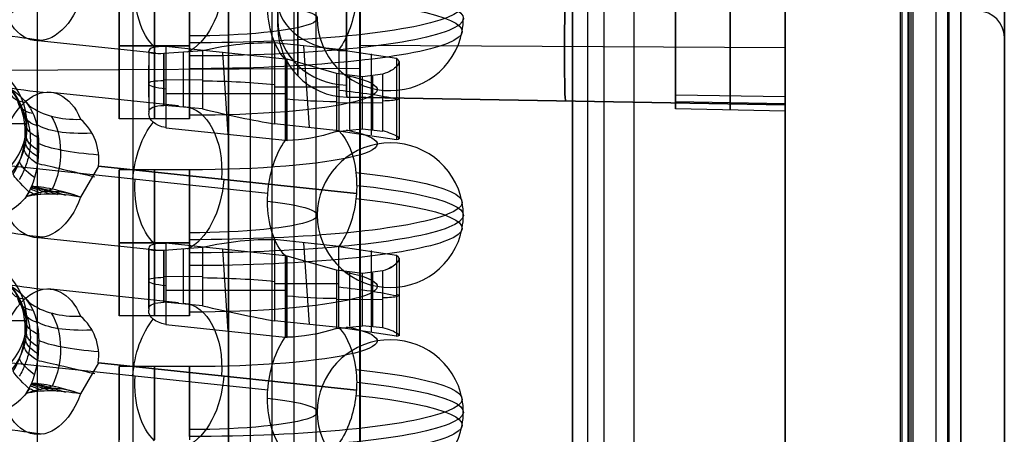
# Model space of a CAD drawing. Extents: x -9 to 8, y 1 to 147.
# Tile 121 of 181: x -2.88 to 8.35, y 120.3 to 125.02. Entities that reach past the tile are written whole.
import ezdxf

# ---------------------------------------------------------------- set-up
doc = ezdxf.new("R2010")
doc.units = 0
doc.layers.add('DEFAULT', color=7, linetype='CONTINUOUS')

msp = doc.modelspace()

# ---------------------------------------------------------------- linework, layer by layer
at = {"layer": 'DEFAULT', "color": 9}
for p, q in [((7.849, 145.725, -5.377), (7.849, 114.322, -1.023)), ((7.256, 145.601, -6.375), (7.256, 114.575, -2.073)), ((7.849, 114.185, -2.014), (7.849, 145.588, -6.368)), ((7.283, 115.096, -1.126), (7.283, 144.598, -5.216)), ((8.346, 139.958, -54.009), (8.346, 25.127, -54.009)), ((0.001, 116.892, -107.191), (0.001, 139.768, -102.329)), ((3.785, 116.793, -107.111), (3.785, 139.669, -102.249)), ((7.567, 139.57, -102.168), (7.567, 114.924, -107.407)), ((8.346, 114.758, -106.625), (8.346, 139.404, -101.386)), ((8.346, 139.404, -101.386), (8.346, 114.758, -106.625)), ((0.001, 116.892, -105.862), (0.001, 137.976, -101.381)), ((0.501, 116.879, -105.852), (0.501, 137.963, -101.37)), ((1.001, 137.95, -101.36), (1.001, 116.866, -105.841)), ((7.248, 114.539, -2.371), (7.248, 136.972, -5.481)), ((1.001, 113.084, -2.225), (1.001, 136.856, -5.52)), ((4.124, 136.914, -5.501), (4.124, 113.541, -2.26)), ((5.846, 135.654, -55.567), (5.846, 54.038, -55.567)), ((5.846, 115.278, -104.821), (5.846, 134.128, -100.815)), ((1.001, 116.866, -104.613), (1.001, 133.877, -100.998)), ((3.425, 116.802, -104.562), (3.425, 133.87, -100.934)), ((4.596, 128.924, -9.332), (4.596, 124.163, -8.672)), ((4.596, 124.038, -9.575), (4.596, 128.891, -9.575)), ((5.221, 124.154, -8.66), (5.221, 128.936, -9.323)), ((5.846, 124.145, -8.647), (5.846, 128.949, -9.313)), ((4.596, 124.005, -9.817), (4.596, 128.765, -10.477)), ((5.221, 128.775, -10.49), (5.221, 123.992, -9.827)), ((5.846, 128.784, -10.502), (5.846, 123.98, -9.836)), ((1.001, 128.568, -103.354), (1.001, 122.792, -103.354)), ((0.066, 126.474, -88.367), (0.066, 124.938, -88.367)), ((0.066, 124.938, -95.633), (0.066, 124.938, -81.1)), ((8.346, 124.819, -95.707), (8.346, 124.819, -81.026)), ((1.001, 124.729, -102.942), (5.846, 124.703, -102.818)), ((0.852, 124.139, -81.1), (0.852, 124.139, -95.633)), ((0.852, 124.139, -95.633), (5.846, 124.051, -95.72)), ((5.846, 124.051, -81.013), (0.852, 124.139, -81.1)), ((5.846, 124.051, -88.367), (0.852, 124.139, -88.367)), ((4.596, 124.163, -8.672), (5.846, 124.145, -8.647)), ((4.596, 124.163, -8.672), (4.596, 124.005, -9.817)), ((5.221, 123.992, -9.827), (5.221, 124.154, -8.66)), ((5.846, 123.98, -9.836), (5.846, 124.145, -8.647)), ((3.349, 124.095, -81.057), (3.349, 124.095, -95.677)), ((5.846, 124.062, -9.24), (4.596, 124.084, -9.243)), ((5.846, 124.051, -95.72), (5.846, 124.051, -81.013)), ((5.846, 123.98, -9.836), (4.596, 124.005, -9.817)), ((1.001, 121.061, -3.331), (1.001, 121.061, -4.054))]:
    msp.add_line(p, q, dxfattribs=at)
at = {"layer": 'DEFAULT', "color": 254}
for p, q in [((-0.25, 145.658, -6.276), (-0.25, 112.64, -1.699)), ((7.698, 145.566, -5.456), (7.698, 114.363, -1.13)), ((7.719, 114.239, -1.921), (7.719, 145.477, -6.251)), ((7.182, 115.078, -1.229), (7.182, 144.583, -5.32)), ((-0.499, 139.768, -102.329), (-0.499, 116.892, -107.191)), ((-0.499, 116.892, -105.658), (-0.499, 138.087, -101.153)), ((0.251, 116.912, -105.634), (0.251, 138.059, -101.139)), ((1.001, 116.931, -105.609), (1.001, 138.037, -101.123)), ((-2.674, 116.835, -104.589), (-2.674, 134.285, -100.879)), ((1.001, 134.295, -100.976), (1.001, 116.931, -104.666)), ((-0.499, 131.708, -104.042), (-0.499, 124.494, -104.042)), ((1.001, 127.934, -103.271), (1.001, 123.498, -103.271)), ((-1.742, 123.889, -13.872), (-1.742, 125.554, -13.872)), ((-1.327, 124.638, -8.448), (-2.667, 124.78, -7.425)), ((-0.942, 124.722, -14.704), (-1.742, 124.722, -14.704)), ((-1.742, 124.722, -13.039), (-0.942, 124.722, -13.039)), ((-1.742, 124.722, -14.704), (-1.742, 124.722, -13.039)), ((0.15, 124.571, -10.109), (-1.212, 124.715, -9.07)), ((-1.212, 124.715, -9.07), (-1.212, 123.79, -8.942)), ((0.76, 124.68, -9.325), (0.027, 124.758, -8.765)), ((0.027, 124.758, -8.765), (0.027, 123.833, -8.637)), ((0.425, 123.791, -8.941), (0.362, 124.722, -9.021)), ((-1.406, 124.654, -8.612), (-1.406, 124.662, -8.663)), ((-1.406, 124.662, -8.663), (-1.406, 123.953, -8.565)), ((-1.406, 124.654, -8.612), (-1.406, 123.974, -8.517)), ((-1.406, 124.654, -8.612), (-1.406, 123.974, -8.517)), ((-1.234, 124.044, -8.327), (-1.234, 124.638, -8.41)), ((-1.229, 124.638, -8.409), (-0.793, 124.671, -8.441)), ((-1.229, 124.044, -8.327), (-1.229, 124.638, -8.409)), ((-1.011, 124.033, -8.339), (-1.011, 124.645, -8.424)), ((-0.793, 124.671, -8.441), (-0.793, 124.004, -8.349)), ((-0.5, 123.715, -9.485), (-0.562, 124.647, -9.566)), ((0.76, 124.68, -9.325), (1.416, 124.581, -10.038)), ((0.76, 124.68, -9.325), (0.76, 123.755, -9.196)), ((1.128, 124.633, -9.661), (1.128, 123.708, -9.533)), ((1.416, 124.581, -10.038), (1.416, 123.656, -9.909)), ((-6.344, 124.427, -102.876), (1.001, 124.467, -103.065)), ((-1.406, 124.137, -8.59), (-1.406, 124.498, -8.59)), ((-1.234, 124.214, -8.351), (-1.229, 124.469, -8.385)), ((0.15, 124.571, -10.109), (0.15, 123.646, -9.981)), ((0.173, 124.569, -10.127), (0.15, 124.571, -10.109)), ((0.162, 124.57, -10.118), (0.162, 123.645, -9.99)), ((0.733, 124.408, -10.323), (0.173, 124.569, -10.127)), ((0.173, 123.644, -9.999), (0.173, 124.569, -10.127)), ((1.447, 124.546, -10.141), (1.447, 123.662, -10.019)), ((0.733, 124.408, -10.323), (0.733, 123.745, -10.231)), ((1.029, 124.371, -10.337), (0.733, 124.408, -10.323)), ((0.881, 124.381, -10.329), (0.881, 123.769, -10.244)), ((1.263, 124.401, -10.322), (1.029, 124.371, -10.337)), ((1.029, 123.777, -10.255), (1.029, 124.371, -10.337)), ((1.146, 123.771, -10.244), (1.146, 124.379, -10.329)), ((1.263, 123.752, -10.232), (1.263, 124.401, -10.322)), ((-1.406, 124.307, -8.614), (-1.406, 124.307, -8.564)), ((-1.234, 124.341, -8.368), (-1.229, 124.341, -8.368)), ((-1.229, 124.34, -8.368), (-0.793, 124.336, -8.395)), ((0.027, 124.256, -8.696), (0.76, 124.256, -9.266)), ((-1.066, 124.038, -8.336), (-2.556, 124.195, -7.199)), ((-1.212, 124.181, -8.996), (0.15, 124.181, -10.055)), ((-2.882, 124.056, -5.316), (-2.872, 124.042, -5.305)), ((-2.872, 124.042, -5.305), (-2.863, 124.028, -5.295)), ((-2.863, 124.028, -5.295), (-2.854, 124.013, -5.285)), ((-2.819, 124.098, -5.973), (-2.754, 124.007, -5.908)), ((-2.819, 124.098, -5.973), (-2.766, 124.037, -5.959)), ((-2.775, 124.048, -5.961), (-2.781, 124.047, -5.936)), ((-2.754, 124.007, -5.908), (-2.766, 124.037, -5.959)), ((-1.229, 124.044, -8.327), (-1.234, 124.044, -8.327)), ((-0.793, 124.004, -8.349), (-1.229, 124.044, -8.327)), ((0.173, 124.106, -10.063), (0.15, 124.109, -10.045)), ((0.733, 124.078, -10.277), (1.029, 124.075, -10.296)), ((1.029, 124.075, -10.296), (1.263, 124.078, -10.277)), ((-2.854, 124.013, -5.285), (-2.846, 123.998, -5.275)), ((-2.846, 123.998, -5.275), (-2.837, 123.983, -5.265)), ((-2.837, 123.983, -5.265), (-2.83, 123.968, -5.256)), ((-2.83, 123.968, -5.256), (-2.822, 123.953, -5.246)), ((-2.822, 123.953, -5.246), (-2.815, 123.937, -5.237)), ((-2.815, 123.937, -5.237), (-2.809, 123.921, -5.229)), ((-2.809, 123.921, -5.229), (-2.802, 123.905, -5.22)), ((-1.406, 123.974, -8.517), (-1.406, 123.953, -8.565)), ((-4.297, 123.837, -3.756), (-2.797, 123.837, -3.756)), ((-2.802, 123.905, -5.22), (-2.796, 123.889, -5.212)), ((-2.797, 123.729, -4.538), (-2.797, 123.837, -3.756)), ((-2.796, 123.889, -5.212), (-2.791, 123.873, -5.204)), ((-2.791, 123.873, -5.204), (-2.786, 123.857, -5.197)), ((-2.786, 123.857, -5.197), (-2.781, 123.84, -5.189)), ((-2.781, 123.84, -5.189), (-2.777, 123.823, -5.183)), ((-2.777, 123.823, -5.183), (-2.773, 123.807, -5.176)), ((-2.773, 123.807, -5.176), (-2.77, 123.79, -5.17)), ((-0.942, 123.889, -13.872), (-1.742, 123.889, -13.872)), ((0.76, 123.755, -9.196), (0.027, 123.833, -8.637)), ((-2.77, 123.79, -5.17), (-2.767, 123.773, -5.164)), ((-2.767, 123.773, -5.164), (-2.764, 123.756, -5.159)), ((-2.764, 123.756, -5.159), (-2.762, 123.739, -5.154)), ((-2.762, 123.739, -5.154), (-2.76, 123.722, -5.15)), ((-2.76, 123.722, -5.15), (-2.759, 123.704, -5.146)), ((-2.759, 123.704, -5.146), (-2.757, 123.687, -5.142)), ((-2.757, 123.687, -5.142), (-2.757, 123.67, -5.139)), ((-1.212, 123.79, -8.942), (0.15, 123.646, -9.981)), ((0.733, 123.745, -10.231), (1.029, 123.777, -10.255)), ((0.76, 123.755, -9.196), (1.416, 123.656, -9.909)), ((1.029, 123.777, -10.255), (1.263, 123.752, -10.232)), ((-2.759, 123.583, -5.129), (-2.76, 123.565, -5.129)), ((-2.758, 123.6, -5.13), (-2.759, 123.583, -5.129)), ((-2.757, 123.618, -5.132), (-2.758, 123.6, -5.13)), ((-2.757, 123.67, -5.139), (-2.756, 123.653, -5.136)), ((-2.756, 123.635, -5.134), (-2.757, 123.618, -5.132)), ((-2.756, 123.653, -5.136), (-2.756, 123.635, -5.134)), ((0.15, 123.646, -9.981), (0.173, 123.644, -9.999)), ((-2.778, 123.459, -5.133), (-2.782, 123.441, -5.135)), ((-2.774, 123.477, -5.131), (-2.778, 123.459, -5.133)), ((-2.771, 123.494, -5.13), (-2.774, 123.477, -5.131)), ((-2.767, 123.512, -5.129), (-2.771, 123.494, -5.13)), ((-2.765, 123.53, -5.128), (-2.767, 123.512, -5.129)), ((-2.762, 123.548, -5.128), (-2.765, 123.53, -5.128)), ((-2.76, 123.565, -5.129), (-2.762, 123.548, -5.128)), ((-0.05, 123.041, -10.159), (-3.117, 123.366, -7.819)), ((-0.05, 123.041, -10.159), (-3.117, 123.366, -7.819)), ((-2.81, 123.353, -5.151), (-2.816, 123.336, -5.155)), ((-2.803, 123.371, -5.147), (-2.81, 123.353, -5.151)), ((-2.797, 123.388, -5.144), (-2.803, 123.371, -5.147)), ((-2.792, 123.406, -5.14), (-2.797, 123.388, -5.144)), ((-2.787, 123.424, -5.138), (-2.792, 123.406, -5.14)), ((-2.782, 123.441, -5.135), (-2.787, 123.424, -5.138)), ((-1.981, 123.353, -6.591), (-2.183, 122.999, -6.545)), ((-1.981, 123.353, -6.591), (0.96, 123.041, -8.836)), ((0.96, 123.041, -8.836), (-1.981, 123.353, -6.591)), ((-2.864, 123.233, -5.186), (-2.874, 123.216, -5.192)), ((-2.855, 123.25, -5.18), (-2.864, 123.233, -5.186)), ((-2.847, 123.267, -5.175), (-2.855, 123.25, -5.18)), ((-2.838, 123.284, -5.169), (-2.847, 123.267, -5.175)), ((-2.831, 123.301, -5.164), (-2.838, 123.284, -5.169)), ((-2.823, 123.319, -5.159), (-2.831, 123.301, -5.164)), ((-2.816, 123.336, -5.155), (-2.823, 123.319, -5.159)), ((-0.942, 123.311, -13.561), (-1.742, 123.311, -13.561)), ((-1.742, 121.646, -13.561), (-1.742, 123.311, -13.561)), ((-2.874, 123.216, -5.192), (-2.884, 123.199, -5.199)), ((-2.771, 123.058, -5.791), (-2.819, 122.984, -5.818)), ((-2.506, 123.089, -6.183), (-2.802, 123.003, -5.819)), ((-2.802, 123.003, -5.819), (-2.77, 123.06, -5.79)), ((-2.787, 123.028, -5.807), (-2.789, 123.029, -5.801)), ((-2.77, 123.06, -5.79), (-2.771, 123.058, -5.791)), ((-2.77, 123.06, -5.79), (-2.743, 123.12, -5.76)), ((-2.802, 123.003, -5.819), (-2.819, 122.984, -5.818)), ((-2.811, 122.992, -5.819), (-2.812, 122.994, -5.814)), ((-1.327, 122.394, -8.137), (-2.667, 122.536, -7.114)), ((-0.942, 122.478, -14.393), (-1.742, 122.478, -14.393)), ((-1.742, 122.478, -12.728), (-0.942, 122.478, -12.728)), ((-1.742, 122.478, -14.393), (-1.742, 122.478, -12.728)), ((0.15, 122.328, -9.798), (-1.212, 122.472, -8.759)), ((-1.212, 122.472, -8.759), (-1.212, 121.547, -8.631)), ((0.027, 122.514, -8.454), (0.027, 121.589, -8.326)), ((0.76, 122.436, -9.014), (0.027, 122.514, -8.454)), ((0.425, 121.547, -8.63), (0.362, 122.479, -8.71)), ((-1.406, 122.411, -8.301), (-1.406, 122.418, -8.352)), ((-1.406, 122.418, -8.352), (-1.406, 121.709, -8.254)), ((-1.406, 121.73, -8.206), (-1.406, 122.411, -8.301)), ((-1.234, 121.801, -8.016), (-1.234, 122.395, -8.099)), ((-1.229, 122.395, -8.098), (-0.793, 122.427, -8.13)), ((-1.229, 121.801, -8.015), (-1.229, 122.395, -8.098)), ((-1.011, 121.79, -8.028), (-1.011, 122.402, -8.113)), ((-0.793, 122.427, -8.13), (-0.793, 121.761, -8.038)), ((-0.5, 121.471, -9.174), (-0.562, 122.403, -9.255)), ((0.76, 122.436, -9.014), (1.416, 122.338, -9.727)), ((0.76, 121.512, -8.885), (0.76, 122.436, -9.014)), ((1.128, 122.39, -9.35), (1.128, 121.465, -9.222)), ((1.416, 122.338, -9.727), (1.416, 121.413, -9.598)), ((-1.406, 121.894, -8.279), (-1.406, 122.255, -8.279)), ((-1.234, 121.97, -8.04), (-1.229, 122.225, -8.074)), ((0.15, 122.328, -9.798), (0.15, 121.403, -9.67)), ((0.173, 122.325, -9.816), (0.15, 122.328, -9.798)), ((0.162, 122.326, -9.807), (0.162, 121.402, -9.679)), ((0.733, 122.165, -10.012), (0.173, 122.325, -9.816)), ((0.173, 121.4, -9.688), (0.173, 122.325, -9.816)), ((1.447, 122.302, -9.83), (1.447, 121.419, -9.707)), ((0.733, 122.165, -10.012), (0.733, 121.501, -9.92)), ((1.029, 122.128, -10.026), (0.733, 122.165, -10.012)), ((0.881, 122.138, -10.018), (0.881, 121.526, -9.933)), ((1.263, 122.158, -10.011), (1.029, 122.128, -10.026)), ((1.029, 121.533, -9.944), (1.029, 122.128, -10.026)), ((1.146, 121.528, -9.933), (1.146, 122.136, -10.018)), ((1.263, 121.508, -9.921), (1.263, 122.158, -10.011)), ((-1.406, 122.064, -8.303), (-1.406, 122.064, -8.253)), ((-1.234, 122.098, -8.057), (-1.229, 122.098, -8.057)), ((-1.229, 122.096, -8.056), (-0.793, 122.092, -8.084)), ((0.027, 122.013, -8.385), (0.76, 122.013, -8.955)), ((-1.066, 121.794, -8.025), (-2.556, 121.952, -6.888)), ((-1.212, 121.937, -8.685), (0.15, 121.937, -9.744)), ((-2.882, 121.813, -5.005), (-2.872, 121.799, -4.994)), ((-2.872, 121.799, -4.994), (-2.863, 121.784, -4.984)), ((-2.863, 121.784, -4.984), (-2.854, 121.77, -4.974)), ((-2.819, 121.854, -5.662), (-2.754, 121.763, -5.597)), ((-2.819, 121.854, -5.662), (-2.766, 121.794, -5.648)), ((-2.775, 121.805, -5.65), (-2.781, 121.804, -5.625)), ((-2.754, 121.763, -5.597), (-2.766, 121.794, -5.648)), ((-1.229, 121.801, -8.015), (-1.234, 121.801, -8.016)), ((-0.793, 121.761, -8.038), (-1.229, 121.801, -8.015)), ((0.173, 121.863, -9.752), (0.15, 121.865, -9.734)), ((0.733, 121.834, -9.966), (1.029, 121.831, -9.985)), ((1.029, 121.831, -9.985), (1.263, 121.834, -9.966)), ((-2.854, 121.77, -4.974), (-2.846, 121.755, -4.964)), ((-2.846, 121.755, -4.964), (-2.837, 121.74, -4.954)), ((-2.837, 121.74, -4.954), (-2.83, 121.725, -4.945)), ((-2.83, 121.725, -4.945), (-2.822, 121.709, -4.935)), ((-2.822, 121.709, -4.935), (-2.815, 121.693, -4.926)), ((-2.815, 121.693, -4.926), (-2.809, 121.678, -4.918)), ((-2.809, 121.678, -4.918), (-2.802, 121.662, -4.909)), ((-2.802, 121.662, -4.909), (-2.796, 121.646, -4.901)), ((-1.406, 121.73, -8.206), (-1.406, 121.709, -8.254)), ((-4.297, 121.594, -3.445), (-2.797, 121.594, -3.445)), ((-2.797, 121.485, -4.227), (-2.797, 121.594, -3.445)), ((-2.796, 121.646, -4.901), (-2.791, 121.629, -4.893)), ((-2.791, 121.629, -4.893), (-2.786, 121.613, -4.886)), ((-2.786, 121.613, -4.886), (-2.781, 121.597, -4.878)), ((-2.781, 121.597, -4.878), (-2.777, 121.58, -4.872)), ((-2.777, 121.58, -4.872), (-2.773, 121.563, -4.865)), ((-2.773, 121.563, -4.865), (-2.77, 121.546, -4.859)), ((-0.942, 121.646, -13.561), (-1.742, 121.646, -13.561)), ((0.76, 121.512, -8.885), (0.027, 121.589, -8.326)), ((-2.77, 121.546, -4.859), (-2.767, 121.529, -4.853)), ((-2.767, 121.529, -4.853), (-2.764, 121.512, -4.848)), ((-2.764, 121.512, -4.848), (-2.762, 121.495, -4.843)), ((-2.762, 121.495, -4.843), (-2.76, 121.478, -4.839)), ((-2.76, 121.478, -4.839), (-2.759, 121.461, -4.835)), ((-2.759, 121.461, -4.835), (-2.757, 121.444, -4.831)), ((-2.757, 121.444, -4.831), (-2.757, 121.426, -4.828)), ((-1.212, 121.547, -8.631), (0.15, 121.403, -9.67)), ((0.733, 121.501, -9.92), (1.029, 121.533, -9.944)), ((1.416, 121.413, -9.598), (0.76, 121.512, -8.885)), ((1.263, 121.508, -9.921), (1.029, 121.533, -9.944)), ((-2.759, 121.339, -4.818), (-2.76, 121.322, -4.818)), ((-2.758, 121.357, -4.819), (-2.759, 121.339, -4.818)), ((-2.757, 121.374, -4.821), (-2.758, 121.357, -4.819)), ((-2.757, 121.426, -4.828), (-2.756, 121.409, -4.825)), ((-2.756, 121.392, -4.823), (-2.757, 121.374, -4.821)), ((-2.756, 121.409, -4.825), (-2.756, 121.392, -4.823)), ((0.15, 121.403, -9.67), (0.173, 121.4, -9.688)), ((-2.778, 121.215, -4.822), (-2.782, 121.198, -4.824)), ((-2.774, 121.233, -4.82), (-2.778, 121.215, -4.822)), ((-2.771, 121.251, -4.819), (-2.774, 121.233, -4.82)), ((-2.767, 121.269, -4.818), (-2.771, 121.251, -4.819)), ((-2.765, 121.286, -4.817), (-2.767, 121.269, -4.818)), ((-2.762, 121.304, -4.817), (-2.765, 121.286, -4.817)), ((-2.76, 121.322, -4.818), (-2.762, 121.304, -4.817)), ((-0.05, 120.798, -9.848), (-3.117, 121.122, -7.508)), ((-2.81, 121.11, -4.84), (-2.816, 121.093, -4.844)), ((-2.803, 121.127, -4.836), (-2.81, 121.11, -4.84)), ((-2.797, 121.145, -4.833), (-2.803, 121.127, -4.836)), ((-2.792, 121.162, -4.829), (-2.797, 121.145, -4.833)), ((-2.787, 121.18, -4.827), (-2.792, 121.162, -4.829)), ((-2.782, 121.198, -4.824), (-2.787, 121.18, -4.827)), ((-1.981, 121.109, -6.28), (-2.183, 120.755, -6.234)), ((-1.981, 121.109, -6.28), (0.96, 120.798, -8.524)), ((0.96, 120.798, -8.524), (-1.981, 121.109, -6.28)), ((-2.864, 120.989, -4.875), (-2.874, 120.973, -4.881)), ((-2.855, 121.006, -4.869), (-2.864, 120.989, -4.875)), ((-2.847, 121.023, -4.864), (-2.855, 121.006, -4.869)), ((-2.838, 121.041, -4.858), (-2.847, 121.023, -4.864)), ((-2.831, 121.058, -4.853), (-2.838, 121.041, -4.858)), ((-2.823, 121.075, -4.848), (-2.831, 121.058, -4.853)), ((-2.816, 121.093, -4.844), (-2.823, 121.075, -4.848)), ((-0.942, 121.067, -13.25), (-1.742, 121.067, -13.25)), ((-1.742, 119.402, -13.25), (-1.742, 121.067, -13.25)), ((-2.874, 120.973, -4.881), (-2.884, 120.956, -4.887)), ((-2.77, 120.816, -5.479), (-2.743, 120.876, -5.449)), ((-2.771, 120.815, -5.48), (-2.819, 120.74, -5.507)), ((-2.506, 120.845, -5.872), (-2.802, 120.759, -5.508)), ((-2.802, 120.759, -5.508), (-2.77, 120.816, -5.479)), ((-2.787, 120.784, -5.496), (-2.789, 120.786, -5.49)), ((-2.77, 120.816, -5.479), (-2.771, 120.815, -5.48)), ((-2.802, 120.759, -5.508), (-2.819, 120.74, -5.507)), ((-2.811, 120.749, -5.508), (-2.812, 120.75, -5.503))]:
    msp.add_line(p, q, dxfattribs=at)
at = {"layer": 'DEFAULT', "color": 9, "extrusion": (1, 2.03967e-11, 1.19095e-10)}
msp.add_arc((61.766, -493.864, 7.567), 496.215, 80.28146, 83.88906, dxfattribs=at)
at = {"layer": 'DEFAULT', "color": 9, "extrusion": (1, 0, 0)}
for centre, radius, start, end in [((61.766, -493.864, 8.346), 495.415, 80.28146, 83.88906), ((61.766, -493.864, 3.423), 493.322, 81.35485, 83.83979), ((125.851, -81.013, 5.846), 1.8, 89.9964, 180.0036)]:
    msp.add_arc(centre, radius, start, end, dxfattribs=at)
at = {"layer": 'DEFAULT', "color": 254, "extrusion": (1, 2.77722e-06, 1.99151e-05)}
msp.add_arc((61.637, -494.783, -1.589), 497.232, 80.31449, 84.01896, dxfattribs=at)
at = {"layer": 'DEFAULT', "color": 254, "extrusion": (1, -5.38575e-10, -3.95865e-09)}
msp.add_arc((61.637, -494.783, 1.002), 497.265, 80.31448, 84.01944, dxfattribs=at)
at = {"layer": 'DEFAULT', "color": 254, "extrusion": (1, -2.79132e-06, -1.99642e-05)}
msp.add_arc((61.637, -494.783, 3.593), 497.232, 80.32112, 83.97983, dxfattribs=at)
at = {"layer": 'DEFAULT', "color": 254, "extrusion": (0.999657, 0.003595, 0.025929)}
msp.add_arc((61.657, -494.473, 7.561), 496.63, 80.37986, 83.81685, dxfattribs=at)
at = {"layer": 'DEFAULT', "color": 9, "extrusion": (0.999657, -0.003595, -0.025929)}
msp.add_arc((61.745, -493.851, 6.896), 496.392, 80.37739, 83.81872, dxfattribs=at)
at = {"layer": 'DEFAULT', "color": 9, "extrusion": (1, 1.54884e-15, 1.09983e-14)}
msp.add_arc((61.766, -493.864, 1.001), 493.386, 81.35004, 83.87932, dxfattribs=at)
at = {"layer": 'DEFAULT', "color": 9, "extrusion": (1, -2.87774e-16, -1.87592e-15)}
msp.add_arc((61.766, -493.864, 5.846), 493.259, 81.35966, 83.75905, dxfattribs=at)
at = {"layer": 'DEFAULT', "color": 9, "extrusion": (0.99999, -0.003145, 0.003148)}
msp.add_arc((125.948, -81.115, -0.351), 1.576, 90.3389, 134.8422, dxfattribs=at)
at = {"layer": 'DEFAULT', "color": 9, "extrusion": (0.99999, -0.003145, -0.003148)}
msp.add_arc((125.948, -95.617, 0.205), 1.576, 225.1578, 269.6611, dxfattribs=at)
at = {"layer": 'DEFAULT', "color": 9, "extrusion": (0.99994, -0.007755, 0.007755)}
for centre, start, end in [((125.946, -81.109, -0.74), 90.1599, 134.8484), ((125.953, -81.102, -0.74), 135.155, 179.8435)]:
    msp.add_arc(centre, 1.812, start, end, dxfattribs=at)
at = {"layer": 'DEFAULT', "color": 9, "extrusion": (0.999938, -0.007817, -0.007905)}
msp.add_arc((125.941, -95.631, 0.637), 1.8, 224.9987, 269.9928, dxfattribs=at)
at = {"layer": 'DEFAULT', "color": 9, "extrusion": (0.999938, -0.007817, 0.007905)}
msp.add_arc((125.941, -81.097, -0.76), 1.8, 90.0072, 135.0013, dxfattribs=at)
at = {"layer": 'DEFAULT', "color": 9, "extrusion": (0.99994, -0.007755, -0.007755)}
for centre, start, end in [((125.946, -95.619, 0.631), 225.1516, 269.8401), ((125.953, -95.626, 0.631), 180.1565, 224.845)]:
    msp.add_arc(centre, 1.812, start, end, dxfattribs=at)
at = {"layer": 'DEFAULT', "color": 9, "extrusion": (0.999695, -0.01745, -0.01745)}
msp.add_arc((125.935, -95.641, 2.849), 1.8, 180, 269.9825, dxfattribs=at)
at = {"layer": 'DEFAULT', "color": 9, "extrusion": (0.999695, -0.01745, 0.01745)}
msp.add_arc((125.935, -81.065, -0.235), 1.8, 90.0175, 180, dxfattribs=at)
at = {"layer": 'DEFAULT', "color": 9, "extrusion": (1, -8.42417e-16, -3.48909e-16)}
msp.add_arc((125.851, -95.72, 5.846), 1.8, 179.9964, 270.0036, dxfattribs=at)
at = {"layer": 'DEFAULT', "color": 9, "extrusion": (1, -2.40285e-15, -5.80349e-15)}
msp.add_arc((125.864, -95.707, 8.346), 1.045, 179.9979, 270.0021, dxfattribs=at)
at = {"layer": 'DEFAULT', "color": 9, "extrusion": (1, -1.08998e-14, -2.70281e-15)}
msp.add_arc((125.864, -81.026, 8.346), 1.045, 89.9979, 180.0021, dxfattribs=at)
at = {"layer": 'DEFAULT', "color": 254, "extrusion": (-0.00098944, 0.118752, 0.992923)}
for centre in [(2.405, -125.685, 8.788), (2.423, -123.421, 8.83), (2.442, -121.156, 8.873)]:
    msp.add_arc(centre, 0.867, 1.4707, 136.4951, dxfattribs=at)
at = {"layer": 'DEFAULT', "color": 254, "extrusion": (0.792147, -0.083813, -0.604548)}
for centre, radius, start, end in [((124.637, -15.509, -8.082), 0.832, 112.6082, 260.0729), ((124.637, -15.509, -6.119), 0.832, 203.8317, 266.3401), ((124.637, -15.509, -6.119), 0.832, 86.3401, 159.9391), ((124.637, -15.509, -4.21), 0.833, 206.9858, 260.0729), ((124.637, -15.509, -4.21), 0.833, 90.3791, 133.16), ((122.406, -15.118, -8.082), 0.833, 266.34, 47.5375), ((122.406, -15.118, -6.151), 0.832, 358.6684, 86.3401), ((122.406, -15.118, -6.151), 0.832, 266.3401, 317.5278), ((122.406, -15.118, -4.21), 0.833, 26.9858, 69.7667), ((122.406, -15.118, -4.21), 0.832, 266.3401, 313.16), ((122.406, -15.118, -8.082), 0.833, 112.6082, 260.0729), ((122.406, -15.118, -4.21), 0.832, 69.7667, 80.0729), ((122.406, -15.118, -6.119), 0.832, 203.8317, 266.3401), ((122.406, -15.118, -6.119), 0.832, 86.3401, 159.9391), ((122.406, -15.118, -4.21), 0.833, 80.0729, 86.3401), ((122.406, -15.118, -4.21), 0.832, 260.0729, 266.3401), ((122.406, -15.118, -4.21), 0.833, 86.3401, 90.3791), ((122.406, -15.118, -4.21), 0.832, 206.9858, 260.0729), ((122.406, -15.118, -4.21), 0.833, 90.3791, 133.16), ((120.175, -14.728, -8.082), 0.833, 266.34, 47.5375), ((120.175, -14.728, -6.151), 0.833, 358.6684, 86.3401), ((120.175, -14.728, -6.151), 0.833, 266.3401, 317.5278), ((120.175, -14.728, -4.21), 0.832, 26.9858, 69.7667), ((120.175, -14.728, -4.21), 0.832, 266.3401, 313.16), ((120.175, -14.728, -8.082), 0.832, 112.6082, 260.0729), ((120.175, -14.728, -4.21), 0.833, 69.7667, 80.0729), ((120.175, -14.728, -6.119), 0.832, 203.8317, 266.3401), ((120.175, -14.728, -6.119), 0.832, 86.3401, 159.9391), ((120.175, -14.728, -4.21), 0.833, 80.0729, 86.3401), ((120.175, -14.728, -4.21), 0.833, 260.0729, 266.3401), ((120.175, -14.728, -4.21), 0.833, 86.3401, 90.3791), ((120.175, -14.728, -4.21), 0.833, 206.9858, 260.0729), ((120.175, -14.728, -4.21), 0.832, 90.3791, 133.16)]:
    msp.add_arc(centre, radius, start, end, dxfattribs=at)
at = {"layer": 'DEFAULT', "color": 254, "extrusion": (1, 0, 0)}
for centre, start, end in [((124.722, -13.872, -1.742), 270, 90), ((124.722, -13.872, -1.342), 270, 90), ((124.722, -13.872, -1.742), 90, 270), ((124.722, -13.872, -1.342), 90, 270), ((122.478, -13.561, -1.742), 270, 90), ((122.478, -13.561, -1.342), 270, 90), ((122.478, -13.561, -1.742), 90, 270), ((122.478, -13.561, -1.342), 90, 270), ((120.234, -13.25, -1.742), 270, 90), ((120.234, -13.25, -1.342), 270, 90)]:
    msp.add_arc(centre, 0.832, start, end, dxfattribs=at)
at = {"layer": 'DEFAULT', "color": 254, "extrusion": (1, 4.49216e-17, -1.06593e-15)}
msp.add_arc((124.722, -13.872, -0.942), 0.832, 272.4132, 82.107, dxfattribs=at)
at = {"layer": 'DEFAULT', "color": 254, "extrusion": (0, 0.990526, -0.137324)}
for centre, radius, start, end in [((0.942, 5.676, 125.594), 3.108, 127.6134, 270), ((0.942, 5.676, 125.296), 3.108, 127.6134, 270), ((1.147, 11.753, 124.612), 2.4, 307.6134, 344.6601), ((1.147, 11.753, 124.012), 2.4, 307.6134, 344.66), ((0.942, 5.676, 124.626), 2.14, 146.6747, 270), ((1.206, 8.588, 124.299), 0.2, 360, 82.1766), ((0.906, 8.538, 124.29), 0.5, 307.6134, 0), ((0.888, 7.262, 124.299), 1.5, 93.6435, 127.6134), ((-1.247, 7.058, 124.33), 0.2, 147.5391, 265.4147), ((-0.796, 7.857, 124.321), 1, 273.6467, 308.5519), ((0.942, 5.676, 123.999), 2.14, 146.6747, 270), ((0.942, 5.676, 123.329), 3.108, 127.6134, 270), ((0.942, 5.676, 123.031), 3.108, 127.6134, 270), ((1.147, 11.753, 122.347), 2.4, 307.6134, 344.6601), ((1.147, 11.753, 121.747), 2.4, 307.6134, 344.66), ((0.942, 5.676, 122.361), 2.14, 146.6747, 270), ((1.206, 8.588, 122.034), 0.2, 0, 82.1766), ((0.906, 8.538, 122.025), 0.5, 307.6134, 360), ((0.888, 7.262, 122.034), 1.5, 93.6435, 127.6134), ((-1.247, 7.058, 122.065), 0.2, 147.5391, 265.4147), ((-0.796, 7.857, 122.056), 1, 273.6467, 308.5519), ((0.942, 5.676, 121.734), 2.14, 146.6747, 270), ((0.942, 5.676, 121.064), 3.108, 127.6134, 270), ((0.942, 5.676, 120.766), 3.108, 127.6134, 270), ((1.147, 11.753, 120.082), 2.4, 307.6134, 344.6601)]:
    msp.add_arc(centre, radius, start, end, dxfattribs=at)
at = {"layer": 'DEFAULT', "color": 254, "extrusion": (-2.80231e-16, 0.990526, -0.137324)}
msp.add_arc((0.942, 5.676, 125.445), 3.122, 127.6134, 270, dxfattribs=at)
at = {"layer": 'DEFAULT', "color": 254, "extrusion": (-8.03524e-15, 0.990526, -0.137324)}
msp.add_arc((0.942, 5.676, 125.445), 1.457, 127.6134, 270, dxfattribs=at)
at = {"layer": 'DEFAULT', "color": 9, "extrusion": (7.28156e-14, 0.707107, 0.707107)}
msp.add_arc((-0.866, -145.399, 31.705), 0.8, 0, 88.5859, dxfattribs=at)
at = {"layer": 'DEFAULT', "color": 9, "extrusion": (1, -1.11087e-16, 2.68048e-16)}
msp.add_arc((125.938, -95.633, 0.066), 1, 179.9978, 224.9986, dxfattribs=at)
at = {"layer": 'DEFAULT', "color": 9, "extrusion": (1, -1.34767e-15, 5.58173e-16)}
msp.add_arc((125.938, -81.1, 0.066), 1, 135.0014, 180.0022, dxfattribs=at)
at = {"layer": 'DEFAULT', "color": 9, "extrusion": (5.06923e-14, -0.707107, 0.707107)}
msp.add_arc((0.866, 20.429, -156.675), 0.8, 180, 268.5859, dxfattribs=at)
at = {"layer": 'DEFAULT', "color": 254, "extrusion": (1.04083e-17, 0.137324, 0.990526)}
for start, end in [(360, 169.6938), (169.6938, 180)]:
    msp.add_arc((-1.347, -125.445, 5.676), 0.832, start, end, dxfattribs=at)
at = {"layer": 'DEFAULT', "color": 9, "extrusion": (8.95942e-09, -1.76827e-08, 1)}
msp.add_arc((8.046, 124.819, -95.707), 0.3, 360, 89, dxfattribs=at)
at = {"layer": 'DEFAULT', "color": 9, "extrusion": (-9.81157e-08, 8.84045e-08, 1)}
msp.add_arc((8.046, 124.819, -81.026), 0.3, 360, 89, dxfattribs=at)
at = {"layer": 'DEFAULT', "color": 9}
for centre, radius, start, end in [((8.046, 124.819, -88.367), 0.3, 0, 89), ((0.866, 124.938, -95.633), 0.8, 180, 269), ((0.866, 124.938, -81.1), 0.8, 180, 269), ((0.866, 124.938, -88.367), 0.8, 180, 269)]:
    msp.add_arc(centre, radius, start, end, dxfattribs=at)
at = {"layer": 'DEFAULT', "color": 9, "extrusion": (-6.0461e-05, -0.382709, 0.923869)}
msp.add_arc((0.846, 78.752, -136.55), 0.8, 180.0645, 268.7149, dxfattribs=at)
at = {"layer": 'DEFAULT', "color": 9, "extrusion": (6.0461e-05, 0.382709, 0.923869)}
msp.add_arc((-0.846, -146.389, -26.728), 0.8, 0.0645, 88.7149, dxfattribs=at)
at = {"layer": 'DEFAULT', "color": 254, "extrusion": (1, 5.42072e-14, 5.87305e-13)}
msp.add_arc((124.722, -13.872, -0.942), 0.832, 82.107, 90, dxfattribs=at)
at = {"layer": 'DEFAULT', "color": 9, "extrusion": (0.99999, -0.003148, -0.003145)}
msp.add_arc((125.954, -95.624, 0.204), 1.576, 180.3383, 224.8416, dxfattribs=at)
at = {"layer": 'DEFAULT', "color": 9, "extrusion": (0.99999, -0.003148, 0.003145)}
msp.add_arc((125.954, -81.109, -0.352), 1.576, 135.1584, 179.6617, dxfattribs=at)
at = {"layer": 'DEFAULT', "color": 254, "extrusion": (0.194694, 0.956161, 0.218749)}
for centre in [(25.749, -35.144, 117.028), (25.301, -34.359, 114.951)]:
    msp.add_arc(centre, 0.503, 309.7917, 3.4958, dxfattribs=at)
at = {"layer": 'DEFAULT', "color": 254, "extrusion": (1, 1.7744e-13, -4.21898e-12)}
msp.add_arc((124.722, -13.872, -0.942), 0.832, 270, 272.4132, dxfattribs=at)
at = {"layer": 'DEFAULT', "color": 254, "extrusion": (1, -5.8312e-16, 3.334e-14)}
msp.add_arc((124.722, -13.872, -0.942), 0.832, 90, 251.8007, dxfattribs=at)
at = {"layer": 'DEFAULT', "color": 254, "extrusion": (1, 2.32949e-14, 5.35041e-13)}
msp.add_arc((124.722, -13.872, -0.942), 0.832, 262.107, 270, dxfattribs=at)
at = {"layer": 'DEFAULT', "color": 254, "extrusion": (-0.235779, 0.904589, -0.355145)}
msp.add_arc((-30.538, 33.564, 115.961), 1.467, 95.431, 130.5839, dxfattribs=at)
at = {"layer": 'DEFAULT', "color": 254, "extrusion": (-1.29032e-14, 0.137324, 0.990526)}
msp.add_arc((3.547, -123.18, 13.285), 0.75, 90, 270, dxfattribs=at)
at = {"layer": 'DEFAULT', "color": 254, "extrusion": (-0.062077, 0.989419, 0.131132)}
for centre in [(-6.603, -24.858, 122.293), (-6.462, -24.256, 120.114)]:
    msp.add_arc(centre, 0.201, 358.5315, 81.5522, dxfattribs=at)
at = {"layer": 'DEFAULT', "color": 254, "extrusion": (-0.13612, 0.136046, 0.981307)}
for centre in [(-88.437, -90.103, 8.872), (-86.85, -88.487, 8.872)]:
    msp.add_arc(centre, 1.64, 45.3556, 45.5251, dxfattribs=at)
at = {"layer": 'DEFAULT', "color": 254, "extrusion": (1, -6.24744e-13, -4.35339e-12)}
msp.add_arc((124.722, -13.872, -0.942), 0.833, 251.8007, 262.107, dxfattribs=at)
at = {"layer": 'DEFAULT', "color": 9, "extrusion": (0.999938, -0.007905, -0.007817)}
msp.add_arc((125.941, -95.631, 0.618), 1.8, 180.0036, 224.9977, dxfattribs=at)
at = {"layer": 'DEFAULT', "color": 9, "extrusion": (0.999938, -0.007905, 0.007817)}
msp.add_arc((125.941, -81.097, -0.764), 1.8, 135.0023, 179.9964, dxfattribs=at)
at = {"layer": 'DEFAULT', "color": 254, "extrusion": (-0.247722, 0.873637, -0.418798)}
for centre in [(-35.141, 40.83, 112.692), (-34.529, 40.208, 110.601)]:
    msp.add_arc(centre, 0.225, 156.6301, 267.3966, dxfattribs=at)
at = {"layer": 'DEFAULT', "color": 254, "extrusion": (-0.252944, 0.873516, -0.41592)}
for centre in [(-35.805, 40.39, 112.64), (-35.181, 39.777, 110.551)]:
    msp.add_arc(centre, 0.224, 156.6458, 267.6469, dxfattribs=at)
at = {"layer": 'DEFAULT', "color": 254, "extrusion": (-1.42109e-14, 0.137324, 0.990526)}
msp.add_arc((3.547, -123.18, 12.629), 0.75, 90, 270, dxfattribs=at)
at = {"layer": 'DEFAULT', "color": 254, "extrusion": (-0.566495, 0.104262, 0.817443)}
for centre in [(-121.019, -23.931, 10.762), (-118.813, -23.42, 10.782)]:
    msp.add_arc(centre, 0.747, 63.7532, 203.6083, dxfattribs=at)
at = {"layer": 'DEFAULT', "color": 254, "extrusion": (0.000973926, 0.165902, 0.986142)}
for centre in [(4.181, -122.732, 14.695), (4.168, -120.468, 14.63)]:
    msp.add_arc(centre, 0.885, 224.3102, 322.3402, dxfattribs=at)
at = {"layer": 'DEFAULT', "color": 254, "extrusion": (-0.660292, 0.730625, -0.173783)}
for centre in [(-85.542, 11.261, 93.541), (-84.037, 11.278, 91.848)]:
    msp.add_arc(centre, 4.5, 349.7132, 5.2988, dxfattribs=at)
at = {"layer": 'DEFAULT', "color": 254, "extrusion": (-3.68702e-13, 0.990526, -0.137324)}
msp.add_arc((0.929, 5.688, 124.313), 2.771, 127.5572, 147.7899, dxfattribs=at)
at = {"layer": 'DEFAULT', "color": 254, "extrusion": (-0.502912, 0.846241, -0.175944)}
for centre in [(-65.393, 14.112, 107.292), (-64.246, 14.078, 105.338)]:
    msp.add_arc(centre, 4.5, 348.8335, 4.0298, dxfattribs=at)
at = {"layer": 'DEFAULT', "color": 254, "extrusion": (0.563705, -0.580209, 0.587872)}
for centre in [(86.43, 48.825, -77.03), (84.867, 48.13, -75.545)]:
    msp.add_arc(centre, 1.992, 186.1326, 213.1262, dxfattribs=at)
at = {"layer": 'DEFAULT', "color": 254, "extrusion": (0.061818, 0.916531, -0.395157)}
for centre in [(9.545, 41.025, 116.905), (9.394, 40.426, 114.725)]:
    msp.add_arc(centre, 0.201, 357.4563, 80.5151, dxfattribs=at)
at = {"layer": 'DEFAULT', "color": 254, "extrusion": (-0.324142, 0.930838, -0.168739)}
for centre in [(-42.583, 15.169, 117.088), (-41.845, 15.118, 114.948)]:
    msp.add_arc(centre, 4.5, 348.0386, 2.5905, dxfattribs=at)
at = {"layer": 'DEFAULT', "color": 254, "extrusion": (0.922423, -0.052013, -0.382663)}
for centre in [(123.153, -9.431, -6.73), (120.913, -9.095, -6.732)]:
    msp.add_arc(centre, 0.56, 26.3976, 133.1687, dxfattribs=at)
at = {"layer": 'DEFAULT', "color": 254, "extrusion": (0.733678, -0.094192, -0.672938)}
for centre in [(122.069, -17.402, -9.272), (119.844, -16.98, -9.27)]:
    msp.add_arc(centre, 0.679, 39.7988, 116.3241, dxfattribs=at)
at = {"layer": 'DEFAULT', "color": 254, "extrusion": (-0.19453, 0.860655, -0.470564)}
for centre in [(-26.455, 49.42, 110.984), (-25.96, 48.664, 108.907)]:
    msp.add_arc(centre, 0.503, 313.3163, 7.0146, dxfattribs=at)
at = {"layer": 'DEFAULT', "color": 254, "extrusion": (0.235361, 0.967319, 0.094332)}
msp.add_arc((30.125, -21.127, 118.977), 1.468, 91.485, 126.6195, dxfattribs=at)
at = {"layer": 'DEFAULT', "color": 254, "extrusion": (-0.131699, 0.979503, -0.152409)}
for centre in [(-18.221, 14.175, 122.352), (-17.922, 14.143, 120.107)]:
    msp.add_arc(centre, 4.5, 346.8539, 1.0479, dxfattribs=at)
at = {"layer": 'DEFAULT', "color": 254, "extrusion": (-0.310917, 0.896212, -0.316441)}
for centre in [(-39.982, 32.357, 113.626), (-39.246, 31.981, 111.517)]:
    msp.add_arc(centre, 2, 313.3544, 345.5816, dxfattribs=at)
at = {"layer": 'DEFAULT', "color": 254, "extrusion": (-0.02994, 0.131304, 0.99089)}
for centre, start in [((-24.915, -120.705, 9.725), 159.9111), ((-24.416, -118.496, 9.739), 159.9112)]:
    msp.add_arc(centre, 0.614, start, 215.8086, dxfattribs=at)
at = {"layer": 'DEFAULT', "color": 254, "extrusion": (0.06436, 0.989549, -0.129037)}
for centre in [(6.32, 11.448, 122.793), (6.174, 11.468, 120.533)]:
    msp.add_arc(centre, 4.5, 345.348, 359.4893, dxfattribs=at)
at = {"layer": 'DEFAULT', "color": 254, "extrusion": (-0.317397, 0.864913, -0.388825)}
for centre in [(-43.42, 36.619, 110.774), (-42.647, 36.087, 108.713)]:
    msp.add_arc(centre, 0.979, 275.9301, 312.4816, dxfattribs=at)
at = {"layer": 'DEFAULT', "color": 254, "extrusion": (0.24791, 0.954588, 0.165234)}
for centre in [(29.911, -29.713, 116.755), (29.348, -29.047, 114.664)]:
    msp.add_arc(centre, 0.225, 152.3117, 263.0876, dxfattribs=at)
at = {"layer": 'DEFAULT', "color": 254, "extrusion": (0.16181, 0.980037, -0.11552)}
for centre in [(18.406, 9.637, 121.209), (18.041, 9.69, 118.974)]:
    msp.add_arc(centre, 4.5, 344.486, 358.7173, dxfattribs=at)
at = {"layer": 'DEFAULT', "color": 254, "extrusion": (-0.039716, 0.986298, -0.160122)}
for centre in [(-4.226, 14.822, 122.922), (-4.136, 14.77, 120.66)]:
    msp.add_arc(centre, 2, 307.9881, 342.9672, dxfattribs=at)
at = {"layer": 'DEFAULT', "color": 254, "extrusion": (6.93889e-18, 0.137324, 0.990526)}
for start, end in [(190.3062, 0), (180, 190.3062)]:
    msp.add_arc((-1.347, -123.18, 5.676), 0.832, start, end, dxfattribs=at)
at = {"layer": 'DEFAULT', "color": 254, "extrusion": (0.258291, 0.960756, -0.101162)}
for centre in [(30.301, 7.645, 118.416), (29.718, 7.735, 116.229)]:
    msp.add_arc(centre, 4.5, 343.5616, 357.9548, dxfattribs=at)
at = {"layer": 'DEFAULT', "color": 254, "extrusion": (0.440878, 0.894702, -0.071659)}
for centre in [(52.627, 3.569, 109.459), (51.636, 3.735, 107.429)]:
    msp.add_arc(centre, 4.5, 341.5845, 356.5153, dxfattribs=at)
at = {"layer": 'DEFAULT', "color": 254, "extrusion": (0.239298, 0.970894, 0.010031)}
for centre in [(30.235, -6.181, 119.091), (29.698, -5.848, 116.916)]:
    msp.add_arc(centre, 2, 307.5032, 340.9188, dxfattribs=at)
at = {"layer": 'DEFAULT', "color": 254, "extrusion": (0.607307, 0.793365, -0.041827)}
for centre in [(72.782, -0.202, 96.189), (71.418, 0.034, 94.396)]:
    msp.add_arc(centre, 4.5, 339.6256, 355.2009, dxfattribs=at)
at = {"layer": 'DEFAULT', "color": 254, "extrusion": (1, 3.10639e-15, 2.14875e-14)}
msp.add_arc((122.478, -13.561, -0.942), 0.832, 272.4132, 82.107, dxfattribs=at)
at = {"layer": 'DEFAULT', "color": 254, "extrusion": (-5.77825e-15, 0.990526, -0.137324)}
msp.add_arc((0.942, 5.676, 123.18), 3.122, 127.6134, 270, dxfattribs=at)
at = {"layer": 'DEFAULT', "color": 254, "extrusion": (0.735782, 0.258201, 0.626065)}
for centre in [(115.173, -28.463, 26.054), (113.056, -27.755, 25.67)]:
    msp.add_arc(centre, 1.82, 332.1938, 2.5561, dxfattribs=at)
at = {"layer": 'DEFAULT', "color": 254, "extrusion": (0.484748, 0.772956, 0.409338)}
for centre in [(65.676, -46.571, 91.335), (64.484, -45.509, 89.728)]:
    msp.add_arc(centre, 2.194, 313.9634, 339.0579, dxfattribs=at)
at = {"layer": 'DEFAULT', "color": 254, "extrusion": (0.569948, 0.818241, 0.075108)}
for centre in [(70.735, -12.542, 98.678), (69.453, -12.094, 96.866)]:
    msp.add_arc(centre, 2, 335.1144, 339.5932, dxfattribs=at)
at = {"layer": 'DEFAULT', "color": 254, "extrusion": (0.532647, 0.841094, 0.094061)}
for centre in [(66.307, -14.701, 101.518), (65.107, -14.213, 99.66)]:
    msp.add_arc(centre, 2, 330.7732, 339.7231, dxfattribs=at)
at = {"layer": 'DEFAULT', "color": 254, "extrusion": (0.508713, 0.852958, 0.116934)}
for centre in [(63.542, -17.235, 102.929), (62.393, -16.701, 101.052)]:
    msp.add_arc(centre, 2, 326.1877, 339.7341, dxfattribs=at)
at = {"layer": 'DEFAULT', "color": 254, "extrusion": (0.491983, 0.859226, 0.140298)}
for centre in [(61.681, -19.812, 103.621), (60.566, -19.231, 101.736)]:
    msp.add_arc(centre, 2, 321.7272, 339.6968, dxfattribs=at)
at = {"layer": 'DEFAULT', "color": 254, "extrusion": (0.480079, 0.862416, 0.160509)}
for centre in [(60.404, -22.044, 103.934), (59.313, -21.423, 102.049)]:
    msp.add_arc(centre, 2, 317.9462, 339.6433, dxfattribs=at)
at = {"layer": 'DEFAULT', "color": 254, "extrusion": (0.46154, 0.865209, 0.195941)}
for centre in [(58.494, -25.981, 104.13), (57.438, -25.288, 102.249)]:
    msp.add_arc(centre, 2, 311.4187, 339.5155, dxfattribs=at)
at = {"layer": 'DEFAULT', "color": 254, "extrusion": (6.245e-15, 0.990526, -0.137324)}
msp.add_arc((0.942, 5.676, 123.18), 1.457, 127.6134, 270, dxfattribs=at)
at = {"layer": 'DEFAULT', "color": 254, "extrusion": (-3.46945e-18, 0.137324, 0.990526)}
for centre, start, end in [((-1.347, -123.18, 5.676), 0, 169.6938), ((-1.347, -123.18, 5.676), 169.6938, 180), ((-1.347, -120.915, 5.676), 190.3062, 0), ((-1.347, -120.915, 5.676), 180, 190.3062)]:
    msp.add_arc(centre, 0.832, start, end, dxfattribs=at)
at = {"layer": 'DEFAULT', "color": 254, "extrusion": (1, 5.39142e-14, 5.85192e-13)}
msp.add_arc((122.478, -13.561, -0.942), 0.833, 82.107, 90, dxfattribs=at)
at = {"layer": 'DEFAULT', "color": 254, "extrusion": (1, 1.7744e-13, -5.41405e-11)}
msp.add_arc((122.478, -13.561, -0.942), 0.833, 270, 272.4132, dxfattribs=at)
at = {"layer": 'DEFAULT', "color": 254, "extrusion": (1, -6.66423e-16, -2.13376e-15)}
msp.add_arc((122.478, -13.561, -0.942), 0.832, 90, 251.8007, dxfattribs=at)
at = {"layer": 'DEFAULT', "color": 254, "extrusion": (1, -5.39148e-14, -1.57099e-12)}
msp.add_arc((122.478, -13.561, -0.942), 0.832, 262.107, 270, dxfattribs=at)
at = {"layer": 'DEFAULT', "color": 254, "extrusion": (-0.235813, 0.90454, -0.355246)}
msp.add_arc((-29.978, 33.096, 113.816), 1.467, 95.4312, 130.5857, dxfattribs=at)
at = {"layer": 'DEFAULT', "color": 254, "extrusion": (-3.18851e-15, 0.137324, 0.990526)}
msp.add_arc((3.547, -120.915, 13.285), 0.75, 90, 270, dxfattribs=at)
at = {"layer": 'DEFAULT', "color": 254, "extrusion": (1, -2.16587e-13, -6.58783e-13)}
msp.add_arc((122.478, -13.561, -0.942), 0.833, 251.8007, 262.107, dxfattribs=at)
at = {"layer": 'DEFAULT', "color": 254, "extrusion": (0, 0.137324, 0.990526)}
msp.add_arc((3.547, -120.915, 12.629), 0.75, 90, 270, dxfattribs=at)
at = {"layer": 'DEFAULT', "color": 254, "extrusion": (2.08328e-13, 0.990526, -0.137324)}
msp.add_arc((0.929, 5.688, 122.048), 2.771, 127.5572, 147.7899, dxfattribs=at)
at = {"layer": 'DEFAULT', "color": 254, "extrusion": (0.235236, 0.967389, 0.093934)}
msp.add_arc((29.578, -20.566, 116.848), 1.468, 91.487, 126.6161, dxfattribs=at)
at = {"layer": 'DEFAULT', "color": 254, "extrusion": (1, 1.14304e-16, -2.93171e-15)}
msp.add_arc((120.234, -13.25, -0.942), 0.832, 272.4132, 82.107, dxfattribs=at)
at = {"layer": 'DEFAULT', "color": 254, "extrusion": (-1.33359e-15, 0.990526, -0.137324)}
msp.add_arc((0.942, 5.676, 120.915), 3.122, 127.6134, 270, dxfattribs=at)
at = {"layer": 'DEFAULT', "color": 254, "extrusion": (4.63518e-15, 0.990526, -0.137324)}
msp.add_arc((0.942, 5.676, 120.915), 1.457, 127.6134, 270, dxfattribs=at)
at = {"layer": 'DEFAULT', "color": 254, "extrusion": (3.46945e-18, 0.137324, 0.990526)}
for start, end in [(0, 169.6938), (169.6938, 180)]:
    msp.add_arc((-1.347, -120.915, 5.676), 0.832, start, end, dxfattribs=at)
at = {"layer": 'DEFAULT', "color": 254, "extrusion": (1, 5.42063e-14, 9.24433e-13)}
msp.add_arc((120.234, -13.25, -0.942), 0.833, 82.107, 90, dxfattribs=at)

doc.saveas('drawing.dxf')
